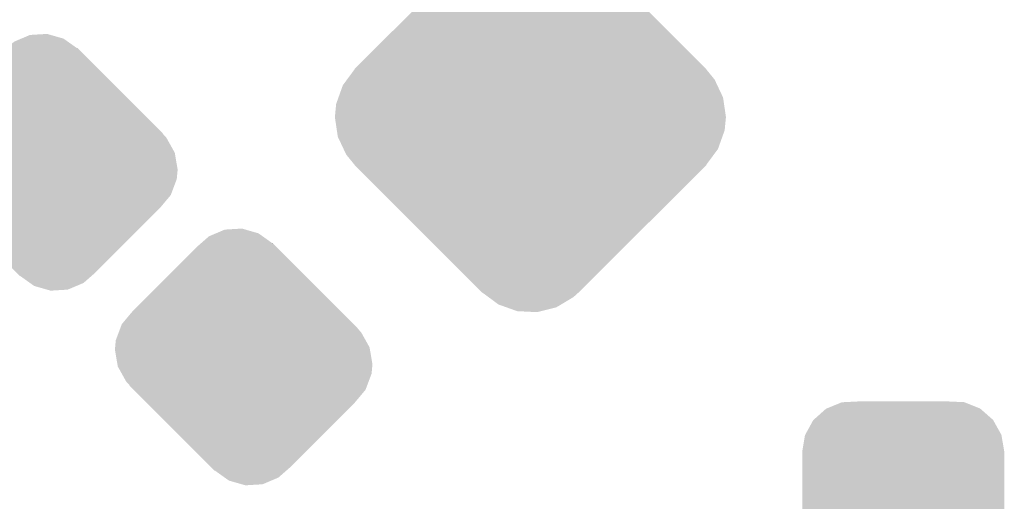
# Model space of a CAD drawing. Extents: x -9 to 122, y -9 to 65.
# Tile 243 of 256: x 61.95 to 65.38, y 53.73 to 55.41. Entities that reach past the tile are written whole.
import ezdxf

# ---------------------------------------------------------------- set-up
doc = ezdxf.new("R2010")
doc.units = 0
doc.layers.get('0').update_dxf_attribs({"linetype": 'CONTINUOUS'})
doc.layers.add('CLICKER_4_FOR_R7FA4M2A_V100_GTS', color=13, linetype='CONTINUOUS')

# ---------------------------------------------------------------- blocks, each defined once
blk = doc.blocks.new('CUSTOM_170')
for points in [[(-0.267216, 0.361152), (-0.213724, 0.383108), (0.26779, 0.361152), (0.21312, 0.383108)], [(-0.213724, 0.383108), (-0.20803, 0.383392), (0.21312, 0.383108), (0.212412, 0.383392)], [(-0.20803, 0.383392), (-0.154122, 0.38608), (0.212412, 0.383392), (0.154132, 0.38608)], [(-0.312264, 0.321732), (-0.26893, 0.360448), (0.312592, 0.321732), (0.268592, 0.360448)], [(-0.26893, 0.360448), (-0.267216, 0.361152), (0.268592, 0.360448), (0.26779, 0.361152)], [(-0.341452, 0.269636), (-0.313432, 0.320688), (0.341702, 0.269636), (0.313176, 0.320688)], [(-0.313432, 0.320688), (-0.312264, 0.321732), (0.313176, 0.320688), (0.312592, 0.321732)], [(-0.35179, 0.21082), (-0.342144, 0.268372), (0.35179, 0.21082), (0.34192, 0.268372)], [(-0.342144, 0.268372), (-0.341452, 0.269636), (0.34192, 0.268372), (0.341702, 0.269636)], [(-0.35179, 0.20955), (-0.35179, 0.21082), (0.35179, 0.20955), (0.35179, 0.21082)], [(-0.35179, -0.20955), (-0.35179, 0.20955), (0.35179, -0.20955), (0.35179, 0.20955)], [(-0.35179, -0.21082), (-0.35179, -0.20955), (0.35179, -0.21082), (0.35179, -0.20955)], [(-0.34192, -0.268358), (-0.35179, -0.21082), (0.342148, -0.268358), (0.35179, -0.21082)], [(-0.341702, -0.269636), (-0.34192, -0.268358), (0.341446, -0.269636), (0.342148, -0.268358)], [(-0.313184, -0.320676), (-0.341702, -0.269636), (0.31344, -0.320676), (0.341446, -0.269636)], [(-0.312594, -0.321732), (-0.313184, -0.320676), (0.312258, -0.321732), (0.31344, -0.320676)], [(-0.268602, -0.36044), (-0.312594, -0.321732), (0.26894, -0.36044), (0.312258, -0.321732)], [(-0.267792, -0.361154), (-0.268602, -0.36044), (0.2672, -0.361154), (0.26894, -0.36044)], [(-0.213136, -0.383104), (-0.267792, -0.361154), (0.213734, -0.383104), (0.2672, -0.361154)], [(-0.212414, -0.383394), (-0.213136, -0.383104), (0.207926, -0.383394), (0.213734, -0.383104)], [(-0.154122, -0.38608), (-0.212414, -0.383394), (0.154132, -0.38608), (0.207926, -0.383394)]]:
    blk.add_solid(points)
blk = doc.blocks.new('CUSTOM_202')
for points in [[(-0.065702, 0.44364), (-0.006136, 0.447248), (0.006452, 0.44364), (-0.006136, 0.447248)], [(-0.148352, 0.396186), (-0.120664, 0.420392), (0.099838, 0.396186), (0.06585, 0.420392)], [(-0.120664, 0.420392), (-0.09605, 0.430804), (0.06585, 0.420392), (0.051228, 0.430804)], [(-0.09605, 0.430804), (-0.065702, 0.44364), (0.051228, 0.430804), (0.006452, 0.44364)], [(-0.386012, 0.159988), (-0.159988, 0.386012), (0.33752, 0.159988), (0.111496, 0.386012)], [(-0.159988, 0.386012), (-0.148352, 0.396186), (0.111496, 0.386012), (0.101322, 0.396186)], [(0.099838, 0.396186), (0.10058, 0.396928), (0.101322, 0.396186), (0.10058, 0.396928)], [(-0.424328, 0.114236), (-0.386012, 0.159988), (0.383272, 0.114236), (0.33752, 0.159988)], [(-0.42943, 0.10058), (-0.424328, 0.114236), (0.396928, 0.10058), (0.383272, 0.114236)], [(-0.44521, 0.058332), (-0.435058, 0.085514), (0.424302, 0.058332), (0.409112, 0.085514)], [(-0.435058, 0.085514), (-0.429706, 0.09984), (0.409112, 0.085514), (0.396188, 0.09984)], [(-0.429706, 0.09984), (-0.42943, 0.10058), (0.396188, 0.09984), (0.396928, 0.10058)], [(-0.447556, 0.033418), (-0.44521, 0.058332), (0.438222, 0.033418), (0.424302, 0.058332)], [(-0.44831, 0.0254), (-0.447556, 0.033418), (0.439598, 0.0254), (0.438222, 0.033418)], [(-0.439596, -0.0254), (-0.44831, 0.0254), (0.44831, -0.0254), (0.439598, 0.0254)], [(-0.438222, -0.033416), (-0.439596, -0.0254), (0.447556, -0.033416), (0.44831, -0.0254)], [(-0.424336, -0.058266), (-0.438222, -0.033416), (0.445222, -0.058266), (0.447556, -0.033416)], [(-0.409114, -0.085512), (-0.424336, -0.058266), (0.435054, -0.085512), (0.445222, -0.058266)], [(-0.396188, -0.09984), (-0.409114, -0.085512), (0.429706, -0.09984), (0.435054, -0.085512)], [(-0.396928, -0.10058), (-0.396188, -0.09984), (0.42943, -0.10058), (0.429706, -0.09984)], [(-0.383332, -0.114176), (-0.396928, -0.10058), (0.424358, -0.114176), (0.42943, -0.10058)], [(-0.337566, -0.159942), (-0.383332, -0.114176), (0.386058, -0.159942), (0.424358, -0.114176)], [(-0.111486, -0.386022), (-0.337566, -0.159942), (0.159978, -0.386022), (0.386058, -0.159942)], [(-0.10132, -0.396188), (-0.111486, -0.386022), (0.14835, -0.396188), (0.159978, -0.386022)], [(-0.10058, -0.396928), (-0.10132, -0.396188), (-0.10058, -0.396928), (-0.09984, -0.396188)], [(-0.065846, -0.420396), (-0.09984, -0.396188), (0.120662, -0.420396), (0.14835, -0.396188)], [(-0.05123, -0.430806), (-0.065846, -0.420396), (0.096052, -0.430806), (0.120662, -0.420396)], [(-0.006444, -0.443646), (-0.05123, -0.430806), (0.0657, -0.443646), (0.096052, -0.430806)], [(0.006132, -0.447252), (-0.006444, -0.443646), (0.006132, -0.447252), (0.0657, -0.443646)]]:
    blk.add_solid(points)
blk = doc.blocks.new('CUSTOM_207')
for points in [[(-0.149478, 0.627408), (-0.106586, 0.653024), (0.145686, 0.627408), (0.11098, 0.653024)], [(-0.106586, 0.653024), (-0.090156, 0.662836), (0.11098, 0.653024), (0.083446, 0.662836)], [(-0.090156, 0.662836), (-0.036594, 0.676218), (0.083446, 0.662836), (0.045892, 0.676218)], [(-0.036594, 0.676218), (-0.02312, 0.679584), (0.045892, 0.676218), (-0.02312, 0.679584)], [(-0.166572, 0.611992), (-0.149478, 0.627408), (0.166572, 0.611992), (0.145686, 0.627408)], [(-0.612454, 0.167034), (-0.167496, 0.611992), (0.612454, 0.167034), (0.167496, 0.611992)], [(-0.167496, 0.611992), (-0.167034, 0.612454), (-0.166572, 0.611992), (-0.167034, 0.612454)], [(0.166572, 0.611992), (0.167034, 0.612454), (0.167496, 0.611992), (0.167034, 0.612454)], [(-0.638354, 0.130856), (-0.611994, 0.16657), (0.64116, 0.130856), (0.61199, 0.16657)], [(-0.611992, 0.166572), (-0.612454, 0.167034), (0.611992, 0.166572), (0.612454, 0.167034)], [(-0.611994, 0.16657), (-0.611992, 0.166572), (0.61199, 0.16657), (0.611992, 0.166572)], [(-0.668216, 0.068352), (-0.653024, 0.11098), (0.670612, 0.068352), (0.650526, 0.11098)], [(-0.653024, 0.11098), (-0.638354, 0.130856), (0.650526, 0.11098), (0.64116, 0.130856)], [(-0.68072, 0), (-0.676218, 0.045894), (0.68072, 0), (0.673934, 0.045894)], [(-0.676218, 0.045894), (-0.668216, 0.068352), (0.673934, 0.045894), (0.670612, 0.068352)], [(-0.673934, -0.045892), (-0.68072, 0), (0.676216, -0.045892), (0.68072, 0)], [(-0.670614, -0.068352), (-0.673934, -0.045892), (0.668212, -0.068352), (0.676216, -0.045892)], [(-0.650528, -0.110978), (-0.670614, -0.068352), (0.653024, -0.110978), (0.668212, -0.068352)], [(-0.641162, -0.130856), (-0.650528, -0.110978), (0.63835, -0.130856), (0.653024, -0.110978)], [(-0.611992, -0.16657), (-0.641162, -0.130856), (0.61199, -0.16657), (0.63835, -0.130856)], [(-0.612454, -0.167034), (-0.611992, -0.166572), (0.612454, -0.167034), (0.611992, -0.166572)], [(-0.167498, -0.61199), (-0.612454, -0.167034), (0.167498, -0.61199), (0.612454, -0.167034)], [(-0.611992, -0.166572), (-0.611992, -0.16657), (0.611992, -0.166572), (0.61199, -0.16657)], [(-0.167034, -0.612454), (-0.167498, -0.61199), (-0.167034, -0.612454), (-0.16657, -0.61199)], [(-0.166566, -0.611992), (-0.16657, -0.61199), (0.167496, -0.611992), (0.167498, -0.61199)], [(-0.145682, -0.627406), (-0.166566, -0.611992), (0.14948, -0.627406), (0.166572, -0.611992)], [(0.167034, -0.612454), (0.166572, -0.611992), (0.167034, -0.612454), (0.167496, -0.611992)], [(-0.110976, -0.653022), (-0.145682, -0.627406), (0.106586, -0.653022), (0.14948, -0.627406)], [(-0.083438, -0.662834), (-0.110976, -0.653022), (0.090158, -0.662834), (0.106586, -0.653022)], [(-0.04589, -0.676214), (-0.083438, -0.662834), (0.036602, -0.676214), (0.090158, -0.662834)], [(0.023122, -0.679582), (-0.04589, -0.676214), (0.023122, -0.679582), (0.036602, -0.676214)]]:
    blk.add_solid(points)

msp = doc.modelspace()

# ---------------------------------------------------------------- block references
at = {"layer": 'CLICKER_4_FOR_R7FA4M2A_V100_GTS'}
for name, p in [('CUSTOM_207', (63.72606, 55.06974)), ('CUSTOM_202', (62.04966, 54.91226)), ('CUSTOM_202', (62.72784, 54.23408)), ('CUSTOM_170', (65.024, 53.69306))]:
    msp.add_blockref(name, p, dxfattribs=at)

doc.saveas('drawing.dxf')
